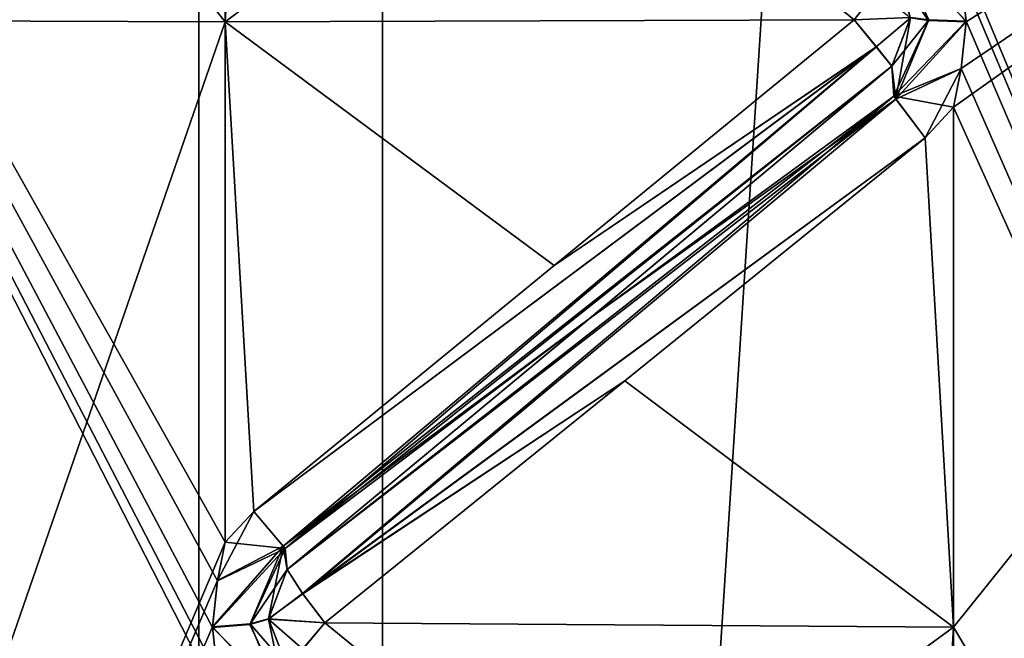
# Model space of a CAD drawing. Header units: inches. Extents: x -10 to 10, y -2.3 to 4.3.
# Tile 25 of 256: x -9.3777 to -9.2452, y -0.8697 to -0.7865. Entities that reach past the tile are written whole.
import ezdxf

# ---------------------------------------------------------------- set-up
doc = ezdxf.new("R2010")
doc.units = ezdxf.units.IN
doc.header["$LTSCALE"] = 65.185185
doc.header["$MEASUREMENT"] = 0
for name, color, linetype in [('8197', 7, 'CONTINUOUS'), ('8198', 7, 'CONTINUOUS'), ('8320', 7, 'CONTINUOUS'), ('8321', 7, 'CONTINUOUS'), ('8322', 7, 'CONTINUOUS'), ('8323', 7, 'CONTINUOUS'), ('8324', 7, 'CONTINUOUS'), ('8325', 7, 'CONTINUOUS'), ('8326', 7, 'CONTINUOUS'), ('8327', 7, 'CONTINUOUS'), ('8328', 7, 'CONTINUOUS'), ('8544', 7, 'CONTINUOUS'), ('8545', 7, 'CONTINUOUS'), ('8546', 7, 'CONTINUOUS'), ('8547', 7, 'CONTINUOUS'), ('8548', 7, 'CONTINUOUS'), ('8549', 7, 'CONTINUOUS'), ('8550', 7, 'CONTINUOUS'), ('8551', 7, 'CONTINUOUS'), ('8552', 7, 'CONTINUOUS'), ('8553', 7, 'CONTINUOUS'), ('8573', 7, 'CONTINUOUS'), ('8576', 7, 'CONTINUOUS'), ('8581', 7, 'CONTINUOUS'), ('9270', 7, 'CONTINUOUS'), ('9413', 7, 'CONTINUOUS'), ('9436', 7, 'CONTINUOUS'), ('9438', 7, 'CONTINUOUS'), ('9460', 7, 'CONTINUOUS')]:
    doc.layers.add(name, color=color, linetype=linetype)

msp = doc.modelspace()

# ---------------------------------------------------------------- linework, layer by layer
at = {"layer": '8197', "linetype": 'Continuous'}
for points in [[(-9.12095, -1.08915, 3.18229), (-9.12095, -0.705, 3.24313), (-9.252, -1.02852, 3.20741), (-9.12095, -1.08915, 3.18229)], [(-9.252, -1.02852, 3.20741), (-9.12095, -0.705, 3.24313), (-9.252, -0.96015, 3.22368), (-9.252, -1.02852, 3.20741)], [(-9.252, -0.96015, 3.22368), (-9.12095, -0.705, 3.24313), (-9.25096, -0.95504, 3.22468), (-9.252, -0.96015, 3.22368)], [(-9.25096, -0.94267, 3.22714), (-9.12095, -0.705, 3.24313), (-9.252, -0.93756, 3.22818), (-9.25096, -0.94267, 3.22714)], [(-9.252, -0.93756, 3.22818), (-9.12095, -0.705, 3.24313), (-9.252, -0.86816, 3.23931), (-9.252, -0.93756, 3.22818)], [(-9.252, -0.86816, 3.23931), (-9.12095, -0.705, 3.24313), (-9.252, -0.79824, 3.24652), (-9.252, -0.86816, 3.23931)], [(-9.252, -0.79824, 3.24652), (-9.12095, -0.705, 3.24313), (-9.25096, -0.79304, 3.24684), (-9.252, -0.79824, 3.24652)], [(-9.25096, -0.95504, 3.22468), (-9.12095, -0.705, 3.24313), (-9.25029, -0.94885, 3.22589), (-9.25096, -0.95504, 3.22468)], [(-9.25029, -0.94885, 3.22589), (-9.12095, -0.705, 3.24313), (-9.25096, -0.94267, 3.22714), (-9.25029, -0.94885, 3.22589)], [(-9.25096, -0.79304, 3.24684), (-9.12095, -0.705, 3.24313), (-9.25029, -0.78676, 3.24723), (-9.25096, -0.79304, 3.24684)], [(-9.25029, -0.78676, 3.24723), (-9.12095, -0.705, 3.24313), (-9.25096, -0.78046, 3.24767), (-9.25029, -0.78676, 3.24723)]]:
    msp.add_3dface(points, dxfattribs=at)
at = {"layer": '8198', "linetype": 'Continuous'}
for points in [[(-9.12095, -0.705, 0.75687), (-9.12095, -1.08915, 0.81771), (-9.252, -0.705, 0.75), (-9.12095, -0.705, 0.75687)], [(-9.252, -0.705, 0.75), (-9.12095, -1.08915, 0.81771), (-9.252, -0.77526, 0.75198), (-9.252, -0.705, 0.75)], [(-9.252, -0.77526, 0.75198), (-9.12095, -1.08915, 0.81771), (-9.25097, -0.78043, 0.75233), (-9.252, -0.77526, 0.75198)], [(-9.25097, -0.78043, 0.75233), (-9.12095, -1.08915, 0.81771), (-9.25029, -0.78668, 0.75276), (-9.25097, -0.78043, 0.75233)], [(-9.25029, -0.78668, 0.75276), (-9.12095, -1.08915, 0.81771), (-9.25096, -0.79301, 0.75316), (-9.25029, -0.78668, 0.75276)], [(-9.25096, -0.79301, 0.75316), (-9.12095, -1.08915, 0.81771), (-9.252, -0.79824, 0.75348), (-9.25096, -0.79301, 0.75316)], [(-9.252, -0.79824, 0.75348), (-9.12095, -1.08915, 0.81771), (-9.252, -0.86816, 0.76069), (-9.252, -0.79824, 0.75348)], [(-9.252, -0.86816, 0.76069), (-9.12095, -1.08915, 0.81771), (-9.252, -0.93756, 0.77182), (-9.252, -0.86816, 0.76069)]]:
    msp.add_3dface(points, dxfattribs=at)
at = {"layer": '8320', "linetype": 'Continuous'}
for points in [[(-9.25977, -0.77598, 3.24521), (-9.26031, -0.77959, 3.23843), (-9.25536, -0.78655, 3.24419), (-9.25977, -0.77598, 3.24521)], [(-9.25029, -0.78676, 3.24723), (-9.25096, -0.78046, 3.24767), (-9.25977, -0.77598, 3.24521), (-9.25029, -0.78676, 3.24723)], [(-9.25029, -0.78676, 3.24723), (-9.25977, -0.77598, 3.24521), (-9.25536, -0.78655, 3.24419), (-9.25029, -0.78676, 3.24723)], [(-9.25781, -0.7862, 3.23881), (-9.25536, -0.78655, 3.24419), (-9.26031, -0.77959, 3.23843), (-9.25781, -0.7862, 3.23881)]]:
    msp.add_3dface(points, dxfattribs=at)
at = {"layer": '8321', "linetype": 'Continuous'}
for points in [[(-9.26241, -0.79011, 3.24126), (-9.25781, -0.7862, 3.23881), (-9.26537, -0.78646, 3.2429), (-9.26241, -0.79011, 3.24126)], [(-9.26031, -0.79269, 3.23757), (-9.25781, -0.7862, 3.23881), (-9.26241, -0.79011, 3.24126), (-9.26031, -0.79269, 3.23757)]]:
    msp.add_3dface(points, dxfattribs=at)
at = {"layer": '8322', "linetype": 'Continuous'}
for points in [[(-9.25781, -0.7862, 3.23881), (-9.26031, -0.79269, 3.23757), (-9.25977, -0.79715, 3.24381), (-9.25781, -0.7862, 3.23881)], [(-9.25536, -0.78655, 3.24419), (-9.25781, -0.7862, 3.23881), (-9.25977, -0.79715, 3.24381), (-9.25536, -0.78655, 3.24419)], [(-9.25029, -0.78676, 3.24723), (-9.25536, -0.78655, 3.24419), (-9.25977, -0.79715, 3.24381), (-9.25029, -0.78676, 3.24723)], [(-9.25096, -0.79304, 3.24684), (-9.25029, -0.78676, 3.24723), (-9.25977, -0.79715, 3.24381), (-9.25096, -0.79304, 3.24684)], [(-9.25583, -0.80237, 3.246), (-9.25096, -0.79304, 3.24684), (-9.25977, -0.79715, 3.24381), (-9.25583, -0.80237, 3.246)], [(-9.252, -0.79824, 3.24652), (-9.25096, -0.79304, 3.24684), (-9.25583, -0.80237, 3.246), (-9.252, -0.79824, 3.24652)]]:
    msp.add_3dface(points, dxfattribs=at)
at = {"layer": '8323', "linetype": 'Continuous'}
for points in [[(-9.26241, -0.79011, 3.24126), (-9.26537, -0.78646, 3.2429), (-9.30576, -0.81953, 3.24241), (-9.26241, -0.79011, 3.24126)], [(-9.26241, -0.79011, 3.24126), (-9.30576, -0.81953, 3.24241), (-9.34617, -0.85259, 3.24105), (-9.26241, -0.79011, 3.24126)], [(-9.26241, -0.79011, 3.24126), (-9.34617, -0.85259, 3.24105), (-9.34223, -0.85728, 3.23789), (-9.26241, -0.79011, 3.24126)], [(-9.26031, -0.79269, 3.23757), (-9.26241, -0.79011, 3.24126), (-9.34223, -0.85728, 3.23789), (-9.26031, -0.79269, 3.23757)], [(-9.30099, -0.82666, 3.23531), (-9.26031, -0.79269, 3.23757), (-9.34223, -0.85728, 3.23789), (-9.30099, -0.82666, 3.23531)], [(-9.34169, -0.86043, 3.2309), (-9.30099, -0.82666, 3.23531), (-9.34223, -0.85728, 3.23789), (-9.34169, -0.86043, 3.2309)]]:
    msp.add_3dface(points, dxfattribs=at)
at = {"layer": '8324', "linetype": 'Continuous'}
for points in [[(-9.25977, -0.79715, 3.24381), (-9.26031, -0.79269, 3.23757), (-9.30099, -0.82666, 3.23531), (-9.25977, -0.79715, 3.24381)], [(-9.25977, -0.79715, 3.24381), (-9.30099, -0.82666, 3.23531), (-9.34169, -0.86043, 3.2309), (-9.25977, -0.79715, 3.24381)], [(-9.25977, -0.79715, 3.24381), (-9.34169, -0.86043, 3.2309), (-9.33959, -0.86368, 3.23402), (-9.25977, -0.79715, 3.24381)], [(-9.25583, -0.80237, 3.246), (-9.25977, -0.79715, 3.24381), (-9.33959, -0.86368, 3.23402), (-9.25583, -0.80237, 3.246)], [(-9.29624, -0.83505, 3.24088), (-9.25583, -0.80237, 3.246), (-9.33959, -0.86368, 3.23402), (-9.29624, -0.83505, 3.24088)], [(-9.33663, -0.86758, 3.23491), (-9.29624, -0.83505, 3.24088), (-9.33959, -0.86368, 3.23402), (-9.33663, -0.86758, 3.23491)]]:
    msp.add_3dface(points, dxfattribs=at)
at = {"layer": '8325', "linetype": 'Continuous'}
for points in [[(-9.34617, -0.85259, 3.24105), (-9.35104, -0.86189, 3.24006), (-9.34223, -0.85728, 3.23789), (-9.34617, -0.85259, 3.24105)], [(-9.35104, -0.86189, 3.24006), (-9.34617, -0.85259, 3.24105), (-9.35, -0.85673, 3.24076), (-9.35104, -0.86189, 3.24006)], [(-9.35104, -0.86189, 3.24006), (-9.35171, -0.86814, 3.23922), (-9.34223, -0.85728, 3.23789), (-9.35104, -0.86189, 3.24006)], [(-9.34223, -0.85728, 3.23789), (-9.35171, -0.86814, 3.23922), (-9.34665, -0.86774, 3.23619), (-9.34223, -0.85728, 3.23789)], [(-9.34419, -0.86704, 3.23085), (-9.34223, -0.85728, 3.23789), (-9.34665, -0.86774, 3.23619), (-9.34419, -0.86704, 3.23085)], [(-9.34223, -0.85728, 3.23789), (-9.34419, -0.86704, 3.23085), (-9.34169, -0.86043, 3.2309), (-9.34223, -0.85728, 3.23789)]]:
    msp.add_3dface(points, dxfattribs=at)
at = {"layer": '8326', "linetype": 'Continuous'}
for points in [[(-9.34419, -0.86704, 3.23085), (-9.33959, -0.86368, 3.23402), (-9.34169, -0.86043, 3.2309), (-9.34419, -0.86704, 3.23085)], [(-9.33663, -0.86758, 3.23491), (-9.33959, -0.86368, 3.23402), (-9.34419, -0.86704, 3.23085), (-9.33663, -0.86758, 3.23491)], [(-9.33961, -0.87113, 3.23302), (-9.33663, -0.86758, 3.23491), (-9.34419, -0.86704, 3.23085), (-9.33961, -0.87113, 3.23302)], [(-9.34169, -0.87344, 3.22918), (-9.33961, -0.87113, 3.23302), (-9.34419, -0.86704, 3.23085), (-9.34169, -0.87344, 3.22918)]]:
    msp.add_3dface(points, dxfattribs=at)
at = {"layer": '8327', "linetype": 'Continuous'}
for points in [[(-9.35171, -0.86814, 3.23922), (-9.34223, -0.87831, 3.23513), (-9.34665, -0.86774, 3.23619), (-9.35171, -0.86814, 3.23922)], [(-9.34169, -0.87344, 3.22918), (-9.34419, -0.86704, 3.23085), (-9.34665, -0.86774, 3.23619), (-9.34169, -0.87344, 3.22918)], [(-9.34223, -0.87831, 3.23513), (-9.34169, -0.87344, 3.22918), (-9.34665, -0.86774, 3.23619), (-9.34223, -0.87831, 3.23513)], [(-9.35171, -0.86814, 3.23922), (-9.35104, -0.87439, 3.23841), (-9.34223, -0.87831, 3.23513), (-9.35171, -0.86814, 3.23922)]]:
    msp.add_3dface(points, dxfattribs=at)
at = {"layer": '8328', "linetype": 'Continuous'}
msp.add_3dface([(-9.29624, -0.90054, 3.23226), (-9.33663, -0.86758, 3.23491), (-9.33961, -0.87113, 3.23302), (-9.29624, -0.90054, 3.23226)], dxfattribs=at)
at = {"layer": '8544', "linetype": 'Continuous'}
msp.add_3dface([(-9.33663, -0.86758, 0.76509), (-9.29624, -0.90054, 0.76774), (-9.33959, -0.87111, 0.76696), (-9.33663, -0.86758, 0.76509)], dxfattribs=at)
at = {"layer": '8545', "linetype": 'Continuous'}
for points in [[(-9.34195, -0.87788, 0.76526), (-9.35171, -0.86822, 0.76079), (-9.34669, -0.8678, 0.76377), (-9.34195, -0.87788, 0.76526)], [(-9.34419, -0.86708, 0.76916), (-9.34195, -0.87788, 0.76526), (-9.34669, -0.8678, 0.76377), (-9.34419, -0.86708, 0.76916)], [(-9.34195, -0.87788, 0.76526), (-9.34419, -0.86708, 0.76916), (-9.34169, -0.87344, 0.77082), (-9.34195, -0.87788, 0.76526)], [(-9.35103, -0.87443, 0.76159), (-9.35171, -0.86822, 0.76079), (-9.34195, -0.87788, 0.76526), (-9.35103, -0.87443, 0.76159)]]:
    msp.add_3dface(points, dxfattribs=at)
at = {"layer": '8546', "linetype": 'Continuous'}
for points in [[(-9.34169, -0.86043, 0.7691), (-9.33961, -0.86366, 0.766), (-9.34419, -0.86708, 0.76916), (-9.34169, -0.86043, 0.7691)], [(-9.33961, -0.86366, 0.766), (-9.33663, -0.86758, 0.76509), (-9.34419, -0.86708, 0.76916), (-9.33961, -0.86366, 0.766)], [(-9.33663, -0.86758, 0.76509), (-9.33959, -0.87111, 0.76696), (-9.34419, -0.86708, 0.76916), (-9.33663, -0.86758, 0.76509)], [(-9.34419, -0.86708, 0.76916), (-9.33959, -0.87111, 0.76696), (-9.34169, -0.87344, 0.77082), (-9.34419, -0.86708, 0.76916)]]:
    msp.add_3dface(points, dxfattribs=at)
at = {"layer": '8547', "linetype": 'Continuous'}
for points in [[(-9.35, -0.85673, 0.75924), (-9.34617, -0.85259, 0.75895), (-9.34195, -0.85759, 0.7626), (-9.35, -0.85673, 0.75924)], [(-9.35104, -0.86193, 0.75994), (-9.35, -0.85673, 0.75924), (-9.34195, -0.85759, 0.7626), (-9.35104, -0.86193, 0.75994)], [(-9.35171, -0.86822, 0.76079), (-9.35104, -0.86193, 0.75994), (-9.34195, -0.85759, 0.7626), (-9.35171, -0.86822, 0.76079)], [(-9.34669, -0.8678, 0.76377), (-9.35171, -0.86822, 0.76079), (-9.34195, -0.85759, 0.7626), (-9.34669, -0.8678, 0.76377)], [(-9.34169, -0.86043, 0.7691), (-9.34669, -0.8678, 0.76377), (-9.34195, -0.85759, 0.7626), (-9.34169, -0.86043, 0.7691)], [(-9.34169, -0.86043, 0.7691), (-9.34419, -0.86708, 0.76916), (-9.34669, -0.8678, 0.76377), (-9.34169, -0.86043, 0.7691)]]:
    msp.add_3dface(points, dxfattribs=at)
at = {"layer": '8548', "linetype": 'Continuous'}
for points in [[(-9.26031, -0.79269, 0.76243), (-9.26005, -0.79674, 0.75661), (-9.30082, -0.82652, 0.76468), (-9.26031, -0.79269, 0.76243)], [(-9.26005, -0.79674, 0.75661), (-9.33961, -0.86366, 0.766), (-9.34169, -0.86043, 0.7691), (-9.26005, -0.79674, 0.75661)], [(-9.26005, -0.79674, 0.75661), (-9.34169, -0.86043, 0.7691), (-9.30082, -0.82652, 0.76468), (-9.26005, -0.79674, 0.75661)], [(-9.26005, -0.79674, 0.75661), (-9.25583, -0.80237, 0.754), (-9.33961, -0.86366, 0.766), (-9.26005, -0.79674, 0.75661)], [(-9.25583, -0.80237, 0.754), (-9.29624, -0.83505, 0.75912), (-9.33961, -0.86366, 0.766), (-9.25583, -0.80237, 0.754)], [(-9.29624, -0.83505, 0.75912), (-9.33663, -0.86758, 0.76509), (-9.33961, -0.86366, 0.766), (-9.29624, -0.83505, 0.75912)]]:
    msp.add_3dface(points, dxfattribs=at)
at = {"layer": '8549', "linetype": 'Continuous'}
for points in [[(-9.26537, -0.78646, 0.7571), (-9.26239, -0.79013, 0.75875), (-9.30576, -0.81953, 0.75759), (-9.26537, -0.78646, 0.7571)], [(-9.34617, -0.85259, 0.75895), (-9.26239, -0.79013, 0.75875), (-9.34195, -0.85759, 0.7626), (-9.34617, -0.85259, 0.75895)], [(-9.26239, -0.79013, 0.75875), (-9.34617, -0.85259, 0.75895), (-9.30576, -0.81953, 0.75759), (-9.26239, -0.79013, 0.75875)], [(-9.26239, -0.79013, 0.75875), (-9.26031, -0.79269, 0.76243), (-9.34195, -0.85759, 0.7626), (-9.26239, -0.79013, 0.75875)], [(-9.34195, -0.85759, 0.7626), (-9.26031, -0.79269, 0.76243), (-9.30082, -0.82652, 0.76468), (-9.34195, -0.85759, 0.7626)], [(-9.34169, -0.86043, 0.7691), (-9.34195, -0.85759, 0.7626), (-9.30082, -0.82652, 0.76468), (-9.34169, -0.86043, 0.7691)]]:
    msp.add_3dface(points, dxfattribs=at)
at = {"layer": '8550', "linetype": 'Continuous'}
for points in [[(-9.25781, -0.78616, 0.76119), (-9.25531, -0.7865, 0.75576), (-9.26031, -0.79269, 0.76243), (-9.25781, -0.78616, 0.76119)], [(-9.26005, -0.79674, 0.75661), (-9.26031, -0.79269, 0.76243), (-9.25531, -0.7865, 0.75576), (-9.26005, -0.79674, 0.75661)], [(-9.25029, -0.78668, 0.75276), (-9.26005, -0.79674, 0.75661), (-9.25531, -0.7865, 0.75576), (-9.25029, -0.78668, 0.75276)], [(-9.25029, -0.78668, 0.75276), (-9.25096, -0.79301, 0.75316), (-9.26005, -0.79674, 0.75661), (-9.25029, -0.78668, 0.75276)], [(-9.25096, -0.79301, 0.75316), (-9.252, -0.79824, 0.75348), (-9.26005, -0.79674, 0.75661), (-9.25096, -0.79301, 0.75316)], [(-9.252, -0.79824, 0.75348), (-9.25583, -0.80237, 0.754), (-9.26005, -0.79674, 0.75661), (-9.252, -0.79824, 0.75348)]]:
    msp.add_3dface(points, dxfattribs=at)
at = {"layer": '8551', "linetype": 'Continuous'}
for points in [[(-9.26241, -0.78264, 0.75825), (-9.25781, -0.78616, 0.76119), (-9.26537, -0.78646, 0.7571), (-9.26241, -0.78264, 0.75825)], [(-9.25781, -0.78616, 0.76119), (-9.26031, -0.79269, 0.76243), (-9.26537, -0.78646, 0.7571), (-9.25781, -0.78616, 0.76119)], [(-9.26537, -0.78646, 0.7571), (-9.26031, -0.79269, 0.76243), (-9.26239, -0.79013, 0.75875), (-9.26537, -0.78646, 0.7571)]]:
    msp.add_3dface(points, dxfattribs=at)
at = {"layer": '8552', "linetype": 'Continuous'}
for points in [[(-9.25097, -0.78043, 0.75233), (-9.25029, -0.78668, 0.75276), (-9.26005, -0.77633, 0.75526), (-9.25097, -0.78043, 0.75233)], [(-9.25029, -0.78668, 0.75276), (-9.25531, -0.7865, 0.75576), (-9.26005, -0.77633, 0.75526), (-9.25029, -0.78668, 0.75276)], [(-9.25531, -0.7865, 0.75576), (-9.25781, -0.78616, 0.76119), (-9.26005, -0.77633, 0.75526), (-9.25531, -0.7865, 0.75576)]]:
    msp.add_3dface(points, dxfattribs=at)
at = {"layer": '8553', "linetype": 'Continuous'}
msp.add_3dface([(-9.26241, -0.78264, 0.75825), (-9.26537, -0.78646, 0.7571), (-9.30576, -0.75362, 0.75327), (-9.26241, -0.78264, 0.75825)], dxfattribs=at)
at = {"layer": '8573', "linetype": 'Continuous'}
for points in [[(-9.35, -0.87957, 0.76225), (-9.35, -0.94886, 0.77402), (-9.48105, -0.6237, 0.75953), (-9.35, -0.87957, 0.76225)], [(-9.48105, -0.6237, 0.75953), (-9.35, -0.94886, 0.77402), (-9.48105, -1.011, 0.79512), (-9.48105, -0.6237, 0.75953)], [(-9.35103, -0.87443, 0.76159), (-9.35, -0.87957, 0.76225), (-9.48105, -0.6237, 0.75953), (-9.35103, -0.87443, 0.76159)], [(-9.35171, -0.86822, 0.76079), (-9.35103, -0.87443, 0.76159), (-9.48105, -0.6237, 0.75953), (-9.35171, -0.86822, 0.76079)], [(-9.35104, -0.86193, 0.75994), (-9.35171, -0.86822, 0.76079), (-9.48105, -0.6237, 0.75953), (-9.35104, -0.86193, 0.75994)], [(-9.35, -0.85673, 0.75924), (-9.35104, -0.86193, 0.75994), (-9.48105, -0.6237, 0.75953), (-9.35, -0.85673, 0.75924)], [(-9.35, -0.78675, 0.75268), (-9.35, -0.85673, 0.75924), (-9.48105, -0.6237, 0.75953), (-9.35, -0.78675, 0.75268)], [(-9.35, -0.71652, 0.75005), (-9.35, -0.78675, 0.75268), (-9.48105, -0.6237, 0.75953), (-9.35, -0.71652, 0.75005)]]:
    msp.add_3dface(points, dxfattribs=at)
at = {"layer": '8576', "linetype": 'Continuous'}
for points in [[(-9.35355, -1.955, 13.83966), (-9.46175, -1.955, 13.67777), (-9.35356, 0.545, 13.83965), (-9.35355, -1.955, 13.83966)], [(-9.35356, 0.545, 13.83965), (-9.46175, -1.955, 13.67777), (-9.46175, 0.545, 13.67776), (-9.35356, 0.545, 13.83965)], [(-9.19167, 0.545, 13.94785), (-9.35355, -1.955, 13.83966), (-9.35356, 0.545, 13.83965), (-9.19167, 0.545, 13.94785)], [(-9.19165, -1.955, 13.94786), (-9.35355, -1.955, 13.83966), (-9.19167, 0.545, 13.94785), (-9.19165, -1.955, 13.94786)]]:
    msp.add_3dface(points, dxfattribs=at)
at = {"layer": '8581', "linetype": 'Continuous'}
for points in [[(-9.56879, -1.955, 13.81493), (-9.32884, -1.955, 14.05488), (-9.56878, 0.545, 13.81495), (-9.56879, -1.955, 13.81493)], [(-9.56878, 0.545, 13.81495), (-9.32884, -1.955, 14.05488), (-9.32883, 0.545, 14.05489), (-9.56878, 0.545, 13.81495)], [(-9.32884, -1.955, 14.05488), (-9, -1.955, 14.1431), (-9.32883, 0.545, 14.05489), (-9.32884, -1.955, 14.05488)], [(-9.32883, 0.545, 14.05489), (-9, -1.955, 14.1431), (-9, 0.545, 14.1431), (-9.32883, 0.545, 14.05489)]]:
    msp.add_3dface(points, dxfattribs=at)
at = {"layer": '9270', "linetype": 'Continuous'}
for points in [[(-9.35, -0.71652, 3.24995), (-9.48105, -0.7863, 3.24047), (-9.35, -0.78675, 3.24732), (-9.35, -0.71652, 3.24995)], [(-9.48105, -0.7863, 3.24047), (-9.48105, -1.16565, 3.15463), (-9.35, -0.78675, 3.24732), (-9.48105, -0.7863, 3.24047)], [(-9.35, -0.78675, 3.24732), (-9.48105, -1.16565, 3.15463), (-9.35, -0.85673, 3.24076), (-9.35, -0.78675, 3.24732)], [(-9.35, -0.85673, 3.24076), (-9.48105, -1.16565, 3.15463), (-9.35104, -0.86189, 3.24006), (-9.35, -0.85673, 3.24076)], [(-9.35104, -0.86189, 3.24006), (-9.48105, -1.16565, 3.15463), (-9.35171, -0.86814, 3.23922), (-9.35104, -0.86189, 3.24006)], [(-9.35171, -0.86814, 3.23922), (-9.48105, -1.16565, 3.15463), (-9.35104, -0.87439, 3.23841), (-9.35171, -0.86814, 3.23922)]]:
    msp.add_3dface(points, dxfattribs=at)
at = {"layer": '9413', "linetype": 'Continuous'}
for points in [[(-9.35, -0.78675, 3.24732), (-9.34619, -0.72065, 3.2497), (-9.35, -0.71652, 3.24995), (-9.35, -0.78675, 3.24732)], [(-9.34619, -0.72065, 3.2497), (-9.35, -0.78675, 3.24732), (-9.30576, -0.75362, 3.24673), (-9.34619, -0.72065, 3.2497)], [(-9.35, -0.78675, 3.24732), (-9.26537, -0.78646, 3.2429), (-9.30576, -0.75362, 3.24673), (-9.35, -0.78675, 3.24732)], [(-9.26537, -0.78646, 3.2429), (-9.35, -0.78675, 3.24732), (-9.30576, -0.81953, 3.24241), (-9.26537, -0.78646, 3.2429)], [(-9.30576, -0.81953, 3.24241), (-9.35, -0.78675, 3.24732), (-9.34617, -0.85259, 3.24105), (-9.30576, -0.81953, 3.24241)], [(-9.34617, -0.85259, 3.24105), (-9.35, -0.78675, 3.24732), (-9.35, -0.85673, 3.24076), (-9.34617, -0.85259, 3.24105)]]:
    msp.add_3dface(points, dxfattribs=at)
at = {"layer": '9436', "linetype": 'Continuous'}
for points in [[(-9.34619, -0.72065, 0.7503), (-9.35, -0.78675, 0.75268), (-9.35, -0.71652, 0.75005), (-9.34619, -0.72065, 0.7503)], [(-9.26537, -0.78646, 0.7571), (-9.35, -0.78675, 0.75268), (-9.34619, -0.72065, 0.7503), (-9.26537, -0.78646, 0.7571)], [(-9.30576, -0.75362, 0.75327), (-9.26537, -0.78646, 0.7571), (-9.34619, -0.72065, 0.7503), (-9.30576, -0.75362, 0.75327)], [(-9.35, -0.78675, 0.75268), (-9.26537, -0.78646, 0.7571), (-9.30576, -0.81953, 0.75759), (-9.35, -0.78675, 0.75268)], [(-9.35, -0.78675, 0.75268), (-9.34617, -0.85259, 0.75895), (-9.35, -0.85673, 0.75924), (-9.35, -0.78675, 0.75268)], [(-9.34617, -0.85259, 0.75895), (-9.35, -0.78675, 0.75268), (-9.30576, -0.81953, 0.75759), (-9.34617, -0.85259, 0.75895)]]:
    msp.add_3dface(points, dxfattribs=at)
at = {"layer": '9438', "linetype": 'Continuous'}
for points in [[(-9.252, -0.86816, 0.76069), (-9.25583, -0.80237, 0.754), (-9.252, -0.79824, 0.75348), (-9.252, -0.86816, 0.76069)], [(-9.25583, -0.80237, 0.754), (-9.252, -0.86816, 0.76069), (-9.29624, -0.83505, 0.75912), (-9.25583, -0.80237, 0.754)], [(-9.29624, -0.83505, 0.75912), (-9.252, -0.86816, 0.76069), (-9.33663, -0.86758, 0.76509), (-9.29624, -0.83505, 0.75912)], [(-9.252, -0.86816, 0.76069), (-9.25581, -0.93346, 0.77126), (-9.33663, -0.86758, 0.76509), (-9.252, -0.86816, 0.76069)], [(-9.33663, -0.86758, 0.76509), (-9.25581, -0.93346, 0.77126), (-9.29624, -0.90054, 0.76774), (-9.33663, -0.86758, 0.76509)], [(-9.252, -0.86816, 0.76069), (-9.252, -0.93756, 0.77182), (-9.25581, -0.93346, 0.77126), (-9.252, -0.86816, 0.76069)]]:
    msp.add_3dface(points, dxfattribs=at)
at = {"layer": '9460', "linetype": 'Continuous'}
for points in [[(-9.252, -0.86816, 3.23931), (-9.252, -0.79824, 3.24652), (-9.25583, -0.80237, 3.246), (-9.252, -0.86816, 3.23931)], [(-9.252, -0.86816, 3.23931), (-9.25583, -0.80237, 3.246), (-9.29624, -0.83505, 3.24088), (-9.252, -0.86816, 3.23931)], [(-9.33663, -0.86758, 3.23491), (-9.252, -0.86816, 3.23931), (-9.29624, -0.83505, 3.24088), (-9.33663, -0.86758, 3.23491)], [(-9.29624, -0.90054, 3.23226), (-9.252, -0.86816, 3.23931), (-9.33663, -0.86758, 3.23491), (-9.29624, -0.90054, 3.23226)], [(-9.25581, -0.93346, 3.22874), (-9.252, -0.86816, 3.23931), (-9.29624, -0.90054, 3.23226), (-9.25581, -0.93346, 3.22874)], [(-9.252, -0.93756, 3.22818), (-9.252, -0.86816, 3.23931), (-9.25581, -0.93346, 3.22874), (-9.252, -0.93756, 3.22818)]]:
    msp.add_3dface(points, dxfattribs=at)

doc.saveas('drawing.dxf')
